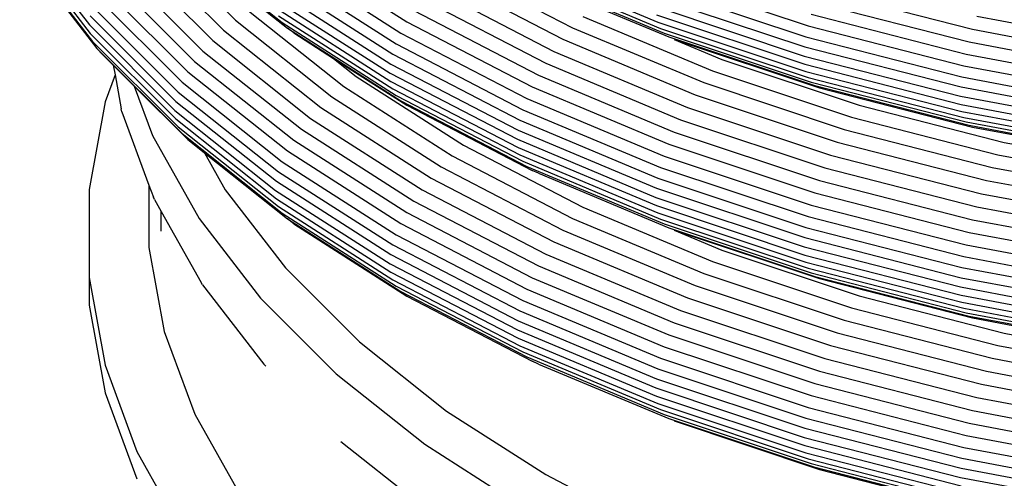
# Model space of a CAD drawing. Extents: x -19547 to -11561, y 2096 to 5601.
# Tile 75 of 168: x -18595.74 to -18587.3, y 3341.25 to 3345.18. Entities that reach past the tile are written whole.
import ezdxf

# ---------------------------------------------------------------- set-up
doc = ezdxf.new("R2010")
doc.units = 0
doc.header["$MEASUREMENT"] = 0
doc.layers.add('TANK', color=2, linetype='CONTINUOUS')
doc.layers.add('TANK-SLOPE', color=2, linetype='CONTINUOUS')

# ---------------------------------------------------------------- blocks, each defined once
blk = doc.blocks.new('A$C3406478A')
at = {"layer": 'TANK'}
for p, q in [((-9.6151, 99.3071), (-9.0187, 98.5337)), ((-8.4677, 99.2738), (-7.7669, 98.573)), ((-9.6072, 99.234), (-9.0111, 98.4611)), ((-9.5853, 99.164), (-8.9902, 98.3923)), ((-8.576, 99.1949), (-7.8688, 98.4877)), ((-8.2247, 99.2353), (-7.3672, 98.5539)), ((-8.1764, 99.1837), (-7.3225, 98.5052)), ((-7.2678, 99.1801), (-6.3006, 98.56)), ((-9.5475, 99.101), (-8.9541, 98.3316)), ((-8.6748, 99.1119), (-7.9618, 98.3989)), ((-7.3225, 99.0867), (-6.3504, 98.4633)), ((-8.7641, 99.0282), (-8.0459, 98.3099)), ((-7.3672, 98.9961), (-6.3911, 98.3702)), ((-5.9116, 99.0457), (-4.8803, 98.5096)), ((-5.3325, 99.0542), (-4.1489, 98.5577)), ((-5.307, 98.9992), (-4.1268, 98.5042)), ((-8.8401, 98.9431), (-8.1174, 98.2204)), ((-7.3987, 98.91), (-6.4197, 98.2823)), ((-6.0051, 98.9517), (-4.9635, 98.4102)), ((-5.2708, 98.9554), (-4.0954, 98.4624)), ((-4.1268, 98.9464), (-2.8634, 98.5253)), ((-8.9028, 98.8585), (-8.1764, 98.1321)), ((-7.4169, 98.8266), (-6.4363, 98.1978)), ((-6.0911, 98.8533), (-5.04, 98.3069)), ((-5.1728, 98.8964), (-4.0571, 98.4303)), ((-4.1489, 98.8537), (-2.8818, 98.4313)), ((-2.7666, 98.8335), (-1.4543, 98.4961)), ((-8.9541, 98.7721), (-8.2247, 98.0427)), ((-7.4236, 98.7487), (-6.4424, 98.1195)), ((-6.1695, 98.7558), (-5.1097, 98.2049)), ((-4.1616, 98.7692), (-2.8925, 98.3461)), ((-8.9902, 98.6901), (-8.2587, 97.9585)), ((-7.4169, 98.6769), (-6.4363, 98.0481)), ((-6.2403, 98.6575), (-5.1728, 98.1025)), ((-4.1663, 98.6902), (-2.8963, 98.2669)), ((-2.8053, 98.7269), (-1.4849, 98.3875)), ((-9.0111, 98.6108), (-8.2783, 97.878)), ((-7.7669, 98.573), (-6.943, 97.9183)), ((-7.656, 98.6546), (-6.8403, 98.0063)), ((-7.3987, 98.6123), (-6.4197, 97.9846)), ((-4.793, 98.6048), (-3.682, 98.1388)), ((-4.1616, 98.6195), (-2.8925, 98.1964)), ((-2.8373, 98.6246), (-1.5101, 98.2834)), ((-1.4184, 98.6093), (-0.0622, 98.3549)), ((-9.0187, 98.5337), (-8.2855, 97.8005)), ((-7.3672, 98.5539), (-6.3911, 97.928)), ((-7.2678, 98.4646), (-7.3225, 98.5052)), ((-7.3225, 98.5052), (-6.3504, 97.8818)), ((-6.3006, 98.56), (-5.2265, 98.0016)), ((-4.8803, 98.5096), (-3.7575, 98.0386)), ((-4.1489, 98.5577), (-2.8818, 98.1354)), ((-4.1268, 98.5042), (-2.8634, 98.0831)), ((-2.8634, 98.5253), (-1.5307, 98.1827)), ((-1.4543, 98.4961), (-0.0881, 98.2398)), ((-9.0111, 98.4611), (-8.2783, 97.7283)), ((-7.8688, 98.4877), (-7.0375, 97.8271)), ((-7.2678, 98.4646), (-6.927, 98.246)), ((-6.3504, 98.4633), (-5.2708, 97.9021)), ((-4.9635, 98.4102), (-3.8295, 97.9345)), ((-4.0954, 98.4624), (-2.8373, 98.043)), ((-4.0571, 98.4303), (-2.8053, 98.0131)), ((-4.0105, 98.4093), (-3.6019, 98.2379)), ((-4.0105, 98.4093), (-2.7666, 97.9943)), ((-2.8818, 98.4313), (-1.5453, 98.0878)), ((-8.9902, 98.3923), (-8.2587, 97.6608)), ((-8.9028, 98.277), (-8.9541, 98.3316)), ((-8.9541, 98.3316), (-8.2247, 97.6022)), ((-7.9618, 98.3989), (-7.1236, 97.7328)), ((-6.3911, 98.3702), (-5.307, 97.8066)), ((-2.8925, 98.3461), (-1.5537, 98.002)), ((-1.4849, 98.3875), (-0.1102, 98.1296)), ((-8.9028, 98.277), (-8.8134, 98.1876)), ((-8.0459, 98.3099), (-7.2015, 97.639)), ((-6.927, 98.246), (-6.7325, 98.0915)), ((-6.927, 98.246), (-6.3006, 97.8444)), ((-6.4197, 98.2823), (-5.3325, 97.7171)), ((-5.04, 98.3069), (-3.8957, 97.8269)), ((-3.6019, 98.2379), (-2.4259, 97.8459)), ((-2.8963, 98.2669), (-1.5567, 97.9225)), ((-1.5101, 98.2834), (-0.1284, 98.0242)), ((-8.8134, 98.1876), (-8.6341, 98.0084)), ((-8.8134, 98.1876), (-8.7987, 98.107)), ((-8.1174, 98.2204), (-7.2678, 97.5453)), ((-6.4363, 98.1978), (-5.3473, 97.6317)), ((-5.1097, 98.2049), (-3.9561, 97.721)), ((-2.8925, 98.1964), (-1.5537, 97.8523)), ((-1.5307, 98.1827), (-0.1433, 97.9225)), ((-8.7987, 98.107), (-8.8842, 97.8749)), ((-8.7987, 98.107), (-8.7452, 97.8133)), ((-8.1764, 98.1321), (-7.3225, 97.4536)), ((-6.7325, 98.0915), (-5.8136, 97.5023)), ((-6.4424, 98.1195), (-5.3526, 97.553)), ((-5.1728, 98.1025), (-4.0107, 97.615)), ((-3.682, 98.1388), (-2.4927, 97.7424)), ((-2.8818, 98.1354), (-1.5453, 97.7918)), ((-2.8634, 98.0831), (-1.5307, 97.7405)), ((-1.5453, 98.0878), (-0.1538, 97.8267)), ((-8.6341, 98.0084), (-8.4782, 97.5848)), ((-8.6341, 98.0084), (-8.1764, 97.5506)), ((-8.2247, 98.0427), (-7.3672, 97.3613)), ((-6.8403, 98.0063), (-5.9116, 97.4109)), ((-6.4363, 98.0481), (-5.3473, 97.482)), ((-6.4197, 97.9846), (-5.3325, 97.4194)), ((-5.2265, 98.0016), (-4.0571, 97.5111)), ((-3.7575, 98.0386), (-2.5556, 97.638)), ((-2.8373, 98.043), (-1.5101, 97.7019)), ((-2.8053, 98.0131), (-1.4849, 97.6737)), ((-2.7666, 97.9943), (-1.4543, 97.657)), ((-1.5537, 98.002), (-0.1599, 97.7405)), ((-8.2587, 97.9585), (-7.3987, 97.2752)), ((-6.943, 97.9183), (-6.0051, 97.3169)), ((-6.3911, 97.928), (-5.307, 97.3644)), ((-5.2708, 97.9021), (-4.0954, 97.4091)), ((-3.8295, 97.9345), (-2.6156, 97.5299)), ((-1.5567, 97.9225), (-0.1621, 97.6609)), ((-8.8842, 97.8749), (-9.0209, 97.1236)), ((-8.7392, 97.7888), (-8.7452, 97.8133)), ((-8.2783, 97.878), (-7.4169, 97.1935)), ((-7.0375, 97.8271), (-6.0911, 97.2202)), ((-6.3504, 97.8818), (-5.2708, 97.3206)), ((-6.3006, 97.8444), (-5.2265, 97.286)), ((-3.8957, 97.8269), (-2.6708, 97.4186)), ((-2.4259, 97.8459), (-1.1853, 97.527)), ((-1.5537, 97.8523), (-0.1599, 97.5908)), ((-8.7392, 97.7888), (-8.5078, 97.1601)), ((-8.2855, 97.8005), (-7.4236, 97.1156)), ((-7.1236, 97.7328), (-6.1695, 97.121)), ((-5.307, 97.8066), (-4.1268, 97.3116)), ((-2.4927, 97.7424), (-1.2381, 97.4199)), ((-1.5453, 97.7918), (-0.1538, 97.5308)), ((-1.5307, 97.7405), (-0.1433, 97.4802)), ((-8.2783, 97.7283), (-7.4169, 97.0438)), ((-8.2587, 97.6608), (-7.3987, 96.9774)), ((-5.3325, 97.7171), (-4.1489, 97.2206)), ((-3.9561, 97.721), (-2.7211, 97.3094)), ((-1.5101, 97.7019), (-0.1284, 97.4427)), ((-1.4849, 97.6737), (-0.1102, 97.4158)), ((-1.4543, 97.657), (-0.0881, 97.4007)), ((-8.4782, 97.5848), (-8.0783, 96.8742)), ((-8.2247, 97.6022), (-7.3672, 96.9208)), ((-7.2015, 97.639), (-6.2403, 97.0226)), ((-5.3473, 97.6317), (-4.1616, 97.1343)), ((-4.0107, 97.615), (-2.7666, 97.2004)), ((-2.5556, 97.638), (-1.2877, 97.3121)), ((-8.1764, 97.5506), (-8.0336, 97.4372)), ((-7.2678, 97.5453), (-6.3006, 96.9251)), ((-5.8136, 97.5023), (-4.793, 96.9717)), ((-5.3526, 97.553), (-4.1663, 97.0554)), ((-5.3473, 97.482), (-4.1616, 96.9846)), ((-4.0571, 97.5111), (-2.8053, 97.0938)), ((-2.6156, 97.5299), (-1.3351, 97.2008)), ((-1.1853, 97.527), (0.1061, 97.2847)), ((-8.0336, 97.4372), (-7.3225, 96.8721)), ((-8.0336, 97.4372), (-7.8554, 97.1204)), ((-7.3225, 97.4536), (-6.3504, 96.8302)), ((-5.9116, 97.4109), (-4.8803, 96.8747)), ((-5.3325, 97.4194), (-4.1489, 96.9229)), ((-4.0954, 97.4091), (-2.8373, 96.9897)), ((-2.6708, 97.4186), (-1.3787, 97.0865)), ((-1.2381, 97.4199), (0.068, 97.1748)), ((-7.3672, 97.3613), (-6.3911, 96.7354)), ((-6.0051, 97.3169), (-4.9635, 96.7754)), ((-5.307, 97.3644), (-4.1268, 96.8693)), ((-5.2708, 97.3206), (-4.0954, 96.8276)), ((-4.1268, 97.3116), (-2.8634, 96.8905)), ((-2.7211, 97.3094), (-1.4184, 96.9745)), ((-1.2877, 97.3121), (0.0322, 97.0645)), ((-7.3987, 97.2752), (-6.4197, 96.6474)), ((-5.1728, 97.2616), (-5.2265, 97.286)), ((-5.1728, 97.2616), (-4.0571, 96.7955)), ((-8.5078, 97.1601), (-8.5078, 96.6256)), ((-8.5078, 97.1601), (-8.4703, 97.0585)), ((-7.4169, 97.1935), (-6.4363, 96.5647)), ((-6.0911, 97.2202), (-5.04, 96.6738)), ((-4.1489, 97.2206), (-2.8818, 96.7982)), ((-2.7666, 97.2004), (-1.4543, 96.863)), ((-1.3351, 97.2008), (-0.002, 96.9507)), ((-9.0209, 97.1236), (-9.0209, 96.368)), ((-8.4606, 97.0359), (-8.4703, 97.0585)), ((-7.8554, 97.1204), (-7.3392, 96.451)), ((-7.4236, 97.1156), (-6.4424, 96.4864)), ((-6.1695, 97.121), (-5.1097, 96.5701)), ((-4.1663, 97.0554), (-2.8963, 96.632)), ((-4.1616, 97.1343), (-2.8925, 96.7113)), ((-2.8053, 97.0938), (-1.4849, 96.7544)), ((-1.3787, 97.0865), (-0.0335, 96.8342)), ((-8.4606, 97.0359), (-8.4034, 96.9342)), ((-7.4169, 97.0438), (-6.4363, 96.415)), ((-7.3987, 96.9774), (-6.4197, 96.3497)), ((-6.2403, 97.0226), (-5.1728, 96.4677)), ((-4.793, 96.9717), (-3.682, 96.5057)), ((-4.1616, 96.9846), (-2.8925, 96.5616)), ((-2.8373, 96.9897), (-1.5101, 96.6486)), ((-1.4184, 96.9745), (-0.0622, 96.7201)), ((-8.4034, 96.7663), (-8.4034, 96.9342)), ((-8.4034, 96.9342), (-8.0613, 96.3263)), ((-7.3672, 96.9208), (-6.3911, 96.2949)), ((-6.3006, 96.9251), (-5.2265, 96.3667)), ((-4.1489, 96.9229), (-2.8818, 96.5005)), ((-2.8634, 96.8905), (-1.5307, 96.5479)), ((-8.0783, 96.8742), (-7.552, 96.1917)), ((-7.2678, 96.8297), (-7.3225, 96.8721)), ((-7.3225, 96.8721), (-6.3504, 96.2487)), ((-7.2678, 96.8297), (-6.3006, 96.2096)), ((-6.3504, 96.8302), (-5.2708, 96.269)), ((-4.8803, 96.8747), (-3.7575, 96.4038)), ((-4.1268, 96.8693), (-2.8634, 96.4482)), ((-4.0954, 96.8276), (-2.8373, 96.4082)), ((-1.4543, 96.863), (-0.0881, 96.6067)), ((-6.3911, 96.7354), (-5.307, 96.1718)), ((-4.9635, 96.7754), (-3.8295, 96.2997)), ((-4.0571, 96.7955), (-2.8053, 96.3782)), ((-4.0105, 96.7745), (-3.6019, 96.6031)), ((-4.0105, 96.7745), (-2.7666, 96.3594)), ((-2.8818, 96.7982), (-1.5453, 96.4547)), ((-1.4849, 96.7544), (-0.1102, 96.4965)), ((-6.4197, 96.6474), (-5.3325, 96.0822)), ((-5.04, 96.6738), (-3.8957, 96.1938)), ((-2.8925, 96.7113), (-1.5537, 96.3672)), ((-1.5101, 96.6486), (-0.1284, 96.3894)), ((-8.5078, 96.6256), (-8.3766, 95.9051)), ((-6.4363, 96.5647), (-5.3473, 95.9986)), ((-5.1097, 96.5701), (-3.9561, 96.0862)), ((-3.6019, 96.6031), (-2.4259, 96.2111)), ((-2.8963, 96.632), (-1.5567, 96.2877)), ((-2.8925, 96.5616), (-1.5537, 96.2174)), ((-6.4424, 96.4864), (-5.3526, 95.9199)), ((-5.1728, 96.4677), (-4.0107, 95.9802)), ((-3.682, 96.5057), (-2.4927, 96.1093)), ((-2.8818, 96.5005), (-1.5453, 96.1569)), ((-1.5307, 96.5479), (-0.1433, 96.2876)), ((-7.3392, 96.451), (-6.7046, 95.8165)), ((-6.4363, 96.415), (-5.3473, 95.8488)), ((-3.7575, 96.4038), (-2.5556, 96.0031)), ((-2.8634, 96.4482), (-1.5307, 96.1057)), ((-2.8373, 96.4082), (-1.5101, 96.067)), ((-1.5453, 96.4547), (-0.1538, 96.1936)), ((-9.0209, 96.368), (-8.8842, 95.6167)), ((-9.0209, 96.368), (-9.0209, 96.133)), ((-8.0484, 96.3063), (-8.0613, 96.3263)), ((-8.0484, 96.3063), (-7.5234, 95.6255)), ((-6.4197, 96.3497), (-5.3325, 95.7845)), ((-5.2265, 96.3667), (-4.0571, 95.8762)), ((-3.8295, 96.2997), (-2.6156, 95.8951)), ((-2.8053, 96.3782), (-1.4849, 96.0388)), ((-2.7666, 96.3594), (-1.4543, 96.0221)), ((-1.5537, 96.3672), (-0.1599, 96.1057)), ((-6.3911, 96.2949), (-5.307, 95.7313)), ((-6.3504, 96.2487), (-5.2708, 95.6875)), ((-5.2708, 96.269), (-4.0954, 95.776)), ((-1.5567, 96.2877), (-0.1621, 96.0261)), ((-1.5537, 96.2174), (-0.1599, 95.956)), ((-9.0209, 96.133), (-8.8842, 95.3816)), ((-7.552, 96.1917), (-6.9049, 95.5446)), ((-6.3006, 96.2096), (-5.2265, 95.6512)), ((-5.307, 96.1718), (-4.1268, 95.6767)), ((-3.8957, 96.1938), (-2.6708, 95.7855)), ((-2.4259, 96.2111), (-1.1853, 95.8922)), ((-1.5453, 96.1569), (-0.1538, 95.8959)), ((-5.3325, 96.0822), (-4.1489, 95.5857)), ((-3.9561, 96.0862), (-2.7211, 95.6745)), ((-2.4927, 96.1093), (-1.2381, 95.7868)), ((-1.5307, 96.1057), (-0.1433, 95.8454)), ((-1.5101, 96.067), (-0.1284, 95.8079)), ((-5.3473, 95.9986), (-4.1616, 95.5012)), ((-4.0107, 95.9802), (-2.7666, 95.5655)), ((-2.5556, 96.0031), (-1.2877, 95.6772)), ((-1.4849, 96.0388), (-0.1102, 95.7809)), ((-1.4543, 96.0221), (-0.0881, 95.7658)), ((-8.3766, 95.9051), (-8.1157, 95.1965)), ((-5.3526, 95.9199), (-4.1663, 95.4223)), ((-4.0571, 95.8762), (-2.8053, 95.459)), ((-2.6156, 95.8951), (-1.3351, 95.5659)), ((-1.1853, 95.8922), (0.1061, 95.6499)), ((-6.7046, 95.8165), (-5.9587, 95.2237)), ((-5.3473, 95.8488), (-4.1616, 95.3515)), ((-5.3325, 95.7845), (-4.1489, 95.288)), ((-5.307, 95.7313), (-4.1268, 95.2362)), ((-4.0954, 95.776), (-2.8373, 95.3566)), ((-2.6708, 95.7855), (-1.3787, 95.4534)), ((-1.2381, 95.7868), (0.068, 95.5417)), ((-7.508, 95.6089), (-7.5234, 95.6255)), ((-5.2708, 95.6875), (-4.0954, 95.1945)), ((-5.1728, 95.6268), (-5.2265, 95.6512)), ((-5.1728, 95.6268), (-4.0571, 95.1607)), ((-4.1268, 95.6767), (-2.8634, 95.2556)), ((-2.7211, 95.6745), (-1.4184, 95.3397)), ((-1.2877, 95.6772), (0.0322, 95.4296)), ((-8.8842, 95.6167), (-8.6121, 94.8777)), ((-6.9049, 95.5446), (-6.1443, 94.9402)), ((-4.1489, 95.5857), (-2.8818, 95.1634)), ((-2.7666, 95.5655), (-1.4543, 95.2282)), ((-1.3351, 95.5659), (-0.002, 95.3158)), ((-4.1616, 95.5012), (-2.8925, 95.0782)), ((-2.8053, 95.459), (-1.4849, 95.1195)), ((-1.3787, 95.4534), (-0.0335, 95.2011)), ((-8.8842, 95.3816), (-8.6121, 94.6426)), ((-4.1663, 95.4223), (-2.8963, 94.9989)), ((-4.1616, 95.3515), (-2.8925, 94.9285)), ((-4.1489, 95.288), (-2.8818, 94.8657)), ((-2.8373, 95.3566), (-1.5101, 95.0155)), ((-1.4184, 95.3397), (-0.0622, 95.0853)), ((-5.9587, 95.2237), (-5.1095, 94.6792)), ((-4.1268, 95.2362), (-2.8634, 94.8151)), ((-2.8634, 95.2556), (-1.5307, 94.913)), ((-1.4543, 95.2282), (-0.0881, 94.9719)), ((-8.1157, 95.1965), (-7.7279, 94.5074)), ((-4.0954, 95.1945), (-2.8373, 94.7751)), ((-4.0571, 95.1607), (-2.8053, 94.7434)), ((-4.0107, 95.1393), (-2.7666, 94.7246)), ((-2.8818, 95.1634), (-1.5453, 94.8198)), ((-1.4849, 95.1195), (-0.1102, 94.8617)), ((-2.8925, 95.0782), (-1.5537, 94.734)), ((-6.8635, 94.9644), (-6.1059, 94.3624)), ((-2.8963, 94.9989), (-1.5567, 94.6546)), ((-1.5101, 95.0155), (-0.1284, 94.7563)), ((-8.6121, 94.8777), (-8.2077, 94.1591)), ((-6.1443, 94.9402), (-5.2784, 94.3849)), ((-2.8925, 94.9285), (-1.5537, 94.5843)), ((-2.8818, 94.8657), (-1.5453, 94.5221)), ((-1.5307, 94.913), (-0.1433, 94.6528)), ((-2.8634, 94.8151), (-1.5307, 94.4726)), ((-1.5453, 94.8198), (-0.1538, 94.5588)), ((-2.8373, 94.7751), (-1.5101, 94.4339)), ((-2.8053, 94.7434), (-1.4849, 94.404)), ((-2.7666, 94.7246), (-1.4543, 94.3873)), ((-1.5537, 94.734), (-0.1599, 94.4726)), ((-5.1095, 94.6792), (-4.1664, 94.1889)), ((-1.5567, 94.6546), (-0.1621, 94.393))]:
    blk.add_line(p, q, dxfattribs=at)

msp = doc.modelspace()

# ---------------------------------------------------------------- block references
at = {"layer": 'TANK-SLOPE'}
msp.add_blockref('A$C3406478A', (-18586.1203, 3246.5993, 0), dxfattribs=at)

doc.saveas('drawing.dxf')
